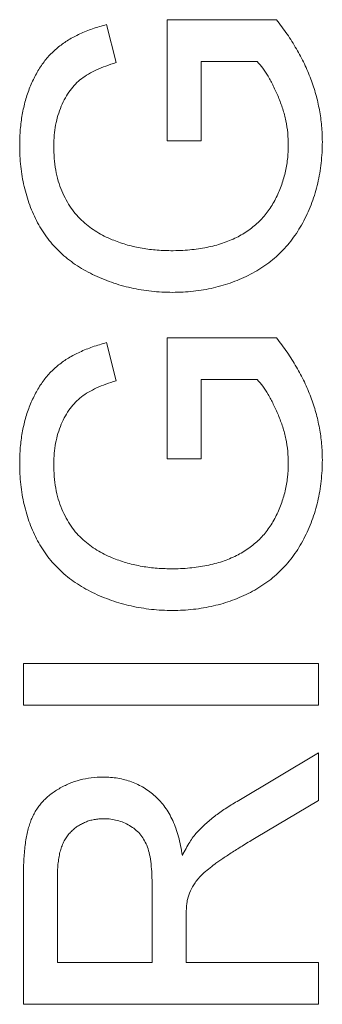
# Model space of a CAD drawing. Header units: millimetres. Extents: x 10 to 277, y 8 to 208.
# Tile 10 of 61: x 45.22 to 46.25, y 142.03 to 145.36. Entities that reach past the tile are written whole.
import ezdxf

# ---------------------------------------------------------------- set-up
doc = ezdxf.new("R2010")
doc.units = ezdxf.units.MM

msp = doc.modelspace()

# ---------------------------------------------------------------- linework, layer by layer
at = {"color": 7, "linetype": 'Continuous', "lineweight": 0}
for p, q in [((45.5152, 145.3451), (45.5476, 145.2161)), ((45.5152, 145.3451), (45.5476, 145.2161)), ((45.7205, 144.9513), (45.7205, 145.3615)), ((45.7205, 145.3615), (46.0905, 145.3615)), ((45.7205, 144.9513), (45.7205, 145.3615)), ((45.7205, 145.3615), (46.0905, 145.3615)), ((46.0254, 145.2205), (45.8359, 145.2205)), ((45.8359, 145.2205), (45.8359, 144.9513)), ((45.8359, 145.2205), (45.8359, 144.9513)), ((46.0254, 145.2205), (45.8359, 145.2205)), ((45.8359, 144.9513), (45.7205, 144.9513)), ((45.8359, 144.9513), (45.7205, 144.9513)), ((45.5152, 144.2682), (45.5476, 144.1392)), ((45.5152, 144.2682), (45.5476, 144.1392)), ((45.7205, 143.8744), (45.7205, 144.2846)), ((45.7205, 144.2846), (46.0905, 144.2846)), ((45.7205, 143.8744), (45.7205, 144.2846)), ((45.7205, 144.2846), (46.0905, 144.2846)), ((45.8359, 144.1436), (45.8359, 143.8744)), ((46.0254, 144.1436), (45.8359, 144.1436)), ((45.8359, 144.1436), (45.8359, 143.8744)), ((46.0254, 144.1436), (45.8359, 144.1436)), ((45.8359, 143.8744), (45.7205, 143.8744)), ((45.8359, 143.8744), (45.7205, 143.8744)), ((45.2333, 143.1821), (46.2333, 143.1821)), ((45.2333, 143.041), (45.2333, 143.1821)), ((45.2333, 143.1821), (46.2333, 143.1821)), ((45.2333, 143.041), (45.2333, 143.1821)), ((46.2333, 143.1821), (46.2333, 143.041)), ((46.2333, 143.1821), (46.2333, 143.041)), ((46.2333, 143.041), (45.2333, 143.041)), ((46.2333, 143.041), (45.2333, 143.041)), ((45.9573, 142.7153), (46.2333, 142.8794)), ((45.9573, 142.7153), (46.2333, 142.8794)), ((46.2333, 142.8794), (46.2333, 142.7177)), ((46.2333, 142.8794), (46.2333, 142.7177)), ((46.2333, 142.7177), (46.0222, 142.5931)), ((46.2333, 142.7177), (46.0222, 142.5931)), ((45.3487, 142.4673), (45.3487, 142.1692)), ((45.3487, 142.4673), (45.3487, 142.1692)), ((45.2333, 142.0282), (45.2333, 142.4621)), ((45.2333, 142.0282), (45.2333, 142.4621)), ((45.6692, 142.1692), (45.6692, 142.4371)), ((45.6692, 142.1692), (45.6692, 142.4371)), ((45.7846, 142.3137), (45.7846, 142.1692)), ((45.7846, 142.3137), (45.7846, 142.1692)), ((45.3487, 142.1692), (45.6692, 142.1692)), ((45.3487, 142.1692), (45.6692, 142.1692)), ((45.7846, 142.1692), (46.2333, 142.1692)), ((45.7846, 142.1692), (46.2333, 142.1692)), ((46.2333, 142.1692), (46.2333, 142.0282)), ((46.2333, 142.1692), (46.2333, 142.0282)), ((46.2333, 142.0282), (45.2333, 142.0282)), ((46.2333, 142.0282), (45.2333, 142.0282))]:
    msp.add_line(p, q, dxfattribs=at)
at = {"color": 7, "linetype": 'Continuous', "lineweight": 0, "flags": 128}
for points in [[(45.5152, 145.3451), (45.5152, 145.3451)], [(45.7205, 145.3615), (45.7205, 145.3615)], [(46.0905, 145.3615), (46.0905, 145.3615)], [(45.5476, 145.2161), (45.5476, 145.2161)], [(45.8359, 145.2205), (45.8359, 145.2205)], [(46.0254, 145.2205), (46.0254, 145.2205)], [(45.2205, 144.9373), (45.2205, 144.9373)], [(45.3359, 144.9347), (45.3359, 144.9347)], [(45.7205, 144.9513), (45.7205, 144.9513)], [(45.8359, 144.9513), (45.8359, 144.9513)], [(46.1308, 144.9365), (46.1308, 144.9365)], [(46.2462, 144.9483), (46.2462, 144.9483)], [(45.5334, 144.6168), (45.5334, 144.6168)], [(45.7329, 144.5795), (45.7329, 144.5795)], [(45.7381, 144.4385), (45.7381, 144.4385)], [(45.5152, 144.2682), (45.5152, 144.2682)], [(45.7205, 144.2846), (45.7205, 144.2846)], [(46.0905, 144.2846), (46.0905, 144.2846)], [(45.5476, 144.1392), (45.5476, 144.1392)], [(45.8359, 144.1436), (45.8359, 144.1436)], [(46.0254, 144.1436), (46.0254, 144.1436)], [(45.7205, 143.8744), (45.7205, 143.8744)], [(45.8359, 143.8744), (45.8359, 143.8744)], [(46.2462, 143.8714), (46.2462, 143.8714)], [(45.2205, 143.8603), (45.2205, 143.8603)], [(45.3359, 143.8577), (45.3359, 143.8577)], [(46.1308, 143.8595), (46.1308, 143.8595)], [(45.5334, 143.5398), (45.5334, 143.5398)], [(45.7329, 143.5026), (45.7329, 143.5026)], [(45.7381, 143.3615), (45.7381, 143.3615)], [(45.2333, 143.1821), (45.2333, 143.1821)], [(46.2333, 143.1821), (46.2333, 143.1821)], [(45.2333, 143.041), (45.2333, 143.041)], [(46.2333, 143.041), (46.2333, 143.041)], [(46.2333, 142.8794), (46.2333, 142.8794)], [(45.503, 142.7974), (45.503, 142.7974)], [(45.9573, 142.7153), (45.9573, 142.7153)], [(46.2333, 142.7177), (46.2333, 142.7177)], [(45.506, 142.6564), (45.506, 142.6564)], [(45.8211, 142.6099), (45.8211, 142.6099)], [(46.0222, 142.5931), (46.0222, 142.5931)], [(45.7718, 142.5322), (45.7718, 142.5322)], [(45.3487, 142.4673), (45.3487, 142.4673)], [(45.2333, 142.4621), (45.2333, 142.4621)], [(45.6692, 142.4371), (45.6692, 142.4371)], [(45.7892, 142.3832), (45.7892, 142.3832)], [(45.7846, 142.3137), (45.7846, 142.3137)], [(45.3487, 142.1692), (45.3487, 142.1692)], [(45.6692, 142.1692), (45.6692, 142.1692)], [(45.7846, 142.1692), (45.7846, 142.1692)], [(46.2333, 142.1692), (46.2333, 142.1692)], [(45.2333, 142.0282), (45.2333, 142.0282)], [(46.2333, 142.0282), (46.2333, 142.0282)]]:
    msp.add_lwpolyline(points, dxfattribs=at)
at = {"color": 7, "linetype": 'Continuous', "lineweight": 0}
for points, knots in [([(45.2205, 144.9373), (45.2209, 144.9549), (45.2217, 144.9894), (45.2286, 145.0398), (45.2392, 145.0876), (45.2544, 145.1325), (45.2735, 145.1737), (45.2959, 145.2108), (45.3221, 145.243), (45.3522, 145.2705), (45.3864, 145.2942), (45.4251, 145.3143), (45.4683, 145.3319), (45.4992, 145.3406), (45.5152, 145.3451)], [0, 0, 0, 0, 0.096253, 0.188113, 0.277015, 0.363182, 0.445971, 0.524129, 0.598944, 0.671649, 0.746226, 0.824932, 0.909421, 1, 1, 1, 1]), ([(45.2205, 144.9373), (45.2209, 144.9549), (45.2217, 144.9894), (45.2286, 145.0398), (45.2392, 145.0876), (45.2544, 145.1325), (45.2735, 145.1737), (45.2959, 145.2108), (45.3221, 145.243), (45.3522, 145.2705), (45.3864, 145.2942), (45.4251, 145.3143), (45.4683, 145.3319), (45.4992, 145.3406), (45.5152, 145.3451)], [0, 0, 0, 0, 0.096253, 0.188113, 0.277015, 0.363182, 0.445971, 0.524129, 0.598944, 0.671649, 0.746226, 0.824932, 0.909421, 1, 1, 1, 1]), ([(46.0905, 145.3615), (46.1029, 145.3454), (46.1274, 145.3136), (46.1586, 145.2634), (46.1859, 145.2129), (46.2077, 145.1612), (46.2249, 145.109), (46.2371, 145.056), (46.2448, 145.0024), (46.2457, 144.9663), (46.2462, 144.9483)], [0, 0, 0, 0, 0.135798, 0.266773, 0.393765, 0.517975, 0.639685, 0.759812, 0.879747, 1, 1, 1, 1]), ([(46.0905, 145.3615), (46.1029, 145.3454), (46.1274, 145.3136), (46.1586, 145.2634), (46.1859, 145.2129), (46.2077, 145.1612), (46.2249, 145.109), (46.2371, 145.056), (46.2448, 145.0024), (46.2457, 144.9663), (46.2462, 144.9483)], [0, 0, 0, 0, 0.135798, 0.266773, 0.393765, 0.517975, 0.639685, 0.759812, 0.879747, 1, 1, 1, 1]), ([(45.5476, 145.2161), (45.5358, 145.2124), (45.5131, 145.2053), (45.4814, 145.1926), (45.4539, 145.1781), (45.4297, 145.1624), (45.4089, 145.1438), (45.3905, 145.1221), (45.3745, 145.0968), (45.3609, 145.0685), (45.3497, 145.0376), (45.3417, 145.0048), (45.3368, 144.9703), (45.3362, 144.9467), (45.3359, 144.9347)], [0, 0, 0, 0, 0.097076, 0.185439, 0.266101, 0.339388, 0.409894, 0.483101, 0.560449, 0.642732, 0.728625, 0.816099, 0.906095, 1, 1, 1, 1]), ([(45.5476, 145.2161), (45.5358, 145.2124), (45.5131, 145.2053), (45.4814, 145.1926), (45.4539, 145.1781), (45.4297, 145.1624), (45.4089, 145.1438), (45.3905, 145.1221), (45.3745, 145.0968), (45.3609, 145.0685), (45.3497, 145.0376), (45.3417, 145.0048), (45.3368, 144.9703), (45.3362, 144.9467), (45.3359, 144.9347)], [0, 0, 0, 0, 0.097076, 0.185439, 0.266101, 0.339388, 0.409894, 0.483101, 0.560449, 0.642732, 0.728625, 0.816099, 0.906095, 1, 1, 1, 1]), ([(46.1308, 144.9365), (46.1304, 144.9504), (46.1297, 144.9782), (46.1229, 145.0194), (46.1126, 145.0602), (46.0977, 145.0994), (46.0811, 145.1362), (46.0636, 145.1689), (46.0455, 145.197), (46.0318, 145.213), (46.0254, 145.2205)], [0, 0, 0, 0, 0.135042, 0.269593, 0.404859, 0.54315, 0.676358, 0.796483, 0.90368, 1, 1, 1, 1]), ([(46.1308, 144.9365), (46.1304, 144.9504), (46.1297, 144.9782), (46.1229, 145.0194), (46.1126, 145.0602), (46.0977, 145.0994), (46.0811, 145.1362), (46.0636, 145.1689), (46.0455, 145.197), (46.0318, 145.213), (46.0254, 145.2205)], [0, 0, 0, 0, 0.135042, 0.269593, 0.404859, 0.54315, 0.676358, 0.796483, 0.90368, 1, 1, 1, 1]), ([(45.7381, 144.4385), (45.7262, 144.4387), (45.7024, 144.4391), (45.6671, 144.4419), (45.6323, 144.4467), (45.5981, 144.4534), (45.5646, 144.4617), (45.5316, 144.4722), (45.4993, 144.4846), (45.4677, 144.4988), (45.4374, 144.5147), (45.4091, 144.5325), (45.3825, 144.5518), (45.3584, 144.5732), (45.3357, 144.5957), (45.3155, 144.6203), (45.2972, 144.6464), (45.281, 144.6741), (45.2668, 144.7033), (45.2544, 144.7335), (45.244, 144.7648), (45.2353, 144.7972), (45.2288, 144.8307), (45.2239, 144.8652), (45.2211, 144.9009), (45.2207, 144.925), (45.2205, 144.9373)], [0, 0, 0, 0, 0.044165, 0.08771, 0.131031, 0.173741, 0.216212, 0.258644, 0.301425, 0.344147, 0.386293, 0.427626, 0.467682, 0.507356, 0.546596, 0.585659, 0.624796, 0.664261, 0.70408, 0.744339, 0.784896, 0.825996, 0.86798, 0.910812, 0.954849, 1, 1, 1, 1]), ([(45.7381, 144.4385), (45.7262, 144.4387), (45.7024, 144.4391), (45.6671, 144.4419), (45.6323, 144.4467), (45.5981, 144.4534), (45.5646, 144.4617), (45.5316, 144.4722), (45.4993, 144.4846), (45.4677, 144.4988), (45.4374, 144.5147), (45.4091, 144.5325), (45.3825, 144.5518), (45.3584, 144.5732), (45.3357, 144.5957), (45.3155, 144.6203), (45.2972, 144.6464), (45.281, 144.6741), (45.2668, 144.7033), (45.2544, 144.7335), (45.244, 144.7648), (45.2353, 144.7972), (45.2288, 144.8307), (45.2239, 144.8652), (45.2211, 144.9009), (45.2207, 144.925), (45.2205, 144.9373)], [0, 0, 0, 0, 0.044165, 0.08771, 0.131031, 0.173741, 0.216212, 0.258644, 0.301425, 0.344147, 0.386293, 0.427626, 0.467682, 0.507356, 0.546596, 0.585659, 0.624796, 0.664261, 0.70408, 0.744339, 0.784896, 0.825996, 0.86798, 0.910812, 0.954849, 1, 1, 1, 1]), ([(45.3359, 144.9347), (45.3363, 144.9204), (45.337, 144.8929), (45.3419, 144.8529), (45.3504, 144.8159), (45.3625, 144.7821), (45.3774, 144.7515), (45.3943, 144.7237), (45.4133, 144.6991), (45.4348, 144.6778), (45.4578, 144.6592), (45.4818, 144.6427), (45.507, 144.6283), (45.5246, 144.6206), (45.5334, 144.6168)], [0, 0, 0, 0, 0.10683, 0.206835, 0.301522, 0.390915, 0.476079, 0.556607, 0.63409, 0.709208, 0.782931, 0.855762, 0.927798, 1, 1, 1, 1]), ([(45.3359, 144.9347), (45.3363, 144.9204), (45.337, 144.8929), (45.3419, 144.8529), (45.3504, 144.8159), (45.3625, 144.7821), (45.3774, 144.7515), (45.3943, 144.7237), (45.4133, 144.6991), (45.4348, 144.6778), (45.4578, 144.6592), (45.4818, 144.6427), (45.507, 144.6283), (45.5246, 144.6206), (45.5334, 144.6168)], [0, 0, 0, 0, 0.10683, 0.206835, 0.301522, 0.390915, 0.476079, 0.556607, 0.63409, 0.709208, 0.782931, 0.855762, 0.927798, 1, 1, 1, 1]), ([(45.7329, 144.5795), (45.7438, 144.5796), (45.765, 144.5797), (45.7962, 144.5821), (45.826, 144.5853), (45.8544, 144.5904), (45.8816, 144.5966), (45.9074, 144.6041), (45.9317, 144.6135), (45.9549, 144.6238), (45.9765, 144.6356), (45.9968, 144.6488), (46.0155, 144.6634), (46.033, 144.6789), (46.0489, 144.6959), (46.0634, 144.7141), (46.0762, 144.7338), (46.0915, 144.7613), (46.1074, 144.7975), (46.1207, 144.8427), (46.1294, 144.8891), (46.1303, 144.9206), (46.1308, 144.9365)], [0, 0, 0, 0, 0.053533, 0.105202, 0.154421, 0.202058, 0.247822, 0.292253, 0.335022, 0.37672, 0.41738, 0.457242, 0.496101, 0.534706, 0.572804, 0.611142, 0.649537, 0.68888, 0.767144, 0.844392, 0.92158, 1, 1, 1, 1]), ([(45.7329, 144.5795), (45.7438, 144.5796), (45.765, 144.5797), (45.7962, 144.5821), (45.826, 144.5853), (45.8544, 144.5904), (45.8816, 144.5966), (45.9074, 144.6041), (45.9317, 144.6135), (45.9549, 144.6238), (45.9765, 144.6356), (45.9968, 144.6488), (46.0155, 144.6634), (46.033, 144.6789), (46.0489, 144.6959), (46.0634, 144.7141), (46.0762, 144.7338), (46.0915, 144.7613), (46.1074, 144.7975), (46.1207, 144.8427), (46.1294, 144.8891), (46.1303, 144.9206), (46.1308, 144.9365)], [0, 0, 0, 0, 0.053533, 0.105202, 0.154421, 0.202058, 0.247822, 0.292253, 0.335022, 0.37672, 0.41738, 0.457242, 0.496101, 0.534706, 0.572804, 0.611142, 0.649537, 0.68888, 0.767144, 0.844392, 0.92158, 1, 1, 1, 1]), ([(46.2462, 144.9483), (46.246, 144.9362), (46.2456, 144.9122), (46.2424, 144.8766), (46.2378, 144.8419), (46.2309, 144.808), (46.2221, 144.775), (46.2113, 144.7427), (46.1984, 144.7114), (46.1839, 144.681), (46.1675, 144.652), (46.1492, 144.6246), (46.1291, 144.5991), (46.1073, 144.5754), (46.0837, 144.5537), (46.0585, 144.5336), (46.0313, 144.5156), (46.0026, 144.4994), (45.9727, 144.485), (45.9417, 144.4725), (45.9099, 144.4622), (45.8772, 144.4535), (45.8437, 144.4467), (45.8092, 144.4419), (45.774, 144.4391), (45.7502, 144.4387), (45.7381, 144.4385)], [0, 0, 0, 0, 0.0446999, 0.088798, 0.1319149, 0.1742294, 0.2163858, 0.2583074, 0.2999335, 0.3415604, 0.3826836, 0.4230801, 0.4629848, 0.5026413, 0.5419489, 0.58166, 0.6217141, 0.6622859, 0.7033609, 0.7443437, 0.7856414, 0.8270186, 0.8693331, 0.911961, 0.9555468, 1, 1, 1, 1]), ([(46.2462, 144.9483), (46.246, 144.9362), (46.2456, 144.9122), (46.2424, 144.8766), (46.2378, 144.8419), (46.2309, 144.808), (46.2221, 144.775), (46.2113, 144.7427), (46.1984, 144.7114), (46.1839, 144.681), (46.1675, 144.652), (46.1492, 144.6246), (46.1291, 144.5991), (46.1073, 144.5754), (46.0837, 144.5537), (46.0585, 144.5336), (46.0313, 144.5156), (46.0026, 144.4994), (45.9727, 144.485), (45.9417, 144.4725), (45.9099, 144.4622), (45.8772, 144.4535), (45.8437, 144.4467), (45.8092, 144.4419), (45.774, 144.4391), (45.7502, 144.4387), (45.7381, 144.4385)], [0, 0, 0, 0, 0.0446999, 0.088798, 0.1319149, 0.1742294, 0.2163858, 0.2583074, 0.2999335, 0.3415604, 0.3826836, 0.4230801, 0.4629848, 0.5026413, 0.5419489, 0.58166, 0.6217141, 0.6622859, 0.7033609, 0.7443437, 0.7856414, 0.8270186, 0.8693331, 0.911961, 0.9555468, 1, 1, 1, 1]), ([(45.5334, 144.6168), (45.5489, 144.611), (45.5802, 144.5994), (45.6295, 144.5882), (45.6806, 144.5808), (45.7153, 144.5799), (45.7329, 144.5795)], [0, 0, 0, 0, 0.242987, 0.490046, 0.740674, 1, 1, 1, 1]), ([(45.5334, 144.6168), (45.5489, 144.611), (45.5802, 144.5994), (45.6295, 144.5882), (45.6806, 144.5808), (45.7153, 144.5799), (45.7329, 144.5795)], [0, 0, 0, 0, 0.242987, 0.490046, 0.740674, 1, 1, 1, 1]), ([(45.2205, 143.8603), (45.2209, 143.878), (45.2217, 143.9125), (45.2286, 143.9629), (45.2392, 144.0107), (45.2544, 144.0556), (45.2735, 144.0967), (45.2959, 144.1338), (45.3221, 144.166), (45.3522, 144.1936), (45.3864, 144.2173), (45.4251, 144.2374), (45.4683, 144.255), (45.4992, 144.2637), (45.5152, 144.2682)], [0, 0, 0, 0, 0.096253, 0.188113, 0.277015, 0.363182, 0.445971, 0.524129, 0.598944, 0.671649, 0.746226, 0.824932, 0.909421, 1, 1, 1, 1]), ([(45.2205, 143.8603), (45.2209, 143.878), (45.2217, 143.9125), (45.2286, 143.9629), (45.2392, 144.0107), (45.2544, 144.0556), (45.2735, 144.0967), (45.2959, 144.1338), (45.3221, 144.166), (45.3522, 144.1936), (45.3864, 144.2173), (45.4251, 144.2374), (45.4683, 144.255), (45.4992, 144.2637), (45.5152, 144.2682)], [0, 0, 0, 0, 0.096253, 0.188113, 0.277015, 0.363182, 0.445971, 0.524129, 0.598944, 0.671649, 0.746226, 0.824932, 0.909421, 1, 1, 1, 1]), ([(46.0905, 144.2846), (46.1029, 144.2685), (46.1274, 144.2367), (46.1586, 144.1865), (46.1859, 144.1359), (46.2077, 144.0843), (46.2249, 144.0321), (46.2371, 143.9791), (46.2448, 143.9255), (46.2457, 143.8894), (46.2462, 143.8714)], [0, 0, 0, 0, 0.135798, 0.266773, 0.393765, 0.517975, 0.639685, 0.759812, 0.879747, 1, 1, 1, 1]), ([(46.0905, 144.2846), (46.1029, 144.2685), (46.1274, 144.2367), (46.1586, 144.1865), (46.1859, 144.1359), (46.2077, 144.0843), (46.2249, 144.0321), (46.2371, 143.9791), (46.2448, 143.9255), (46.2457, 143.8894), (46.2462, 143.8714)], [0, 0, 0, 0, 0.135798, 0.266773, 0.393765, 0.517975, 0.639685, 0.759812, 0.879747, 1, 1, 1, 1]), ([(45.5476, 144.1392), (45.5358, 144.1355), (45.5131, 144.1284), (45.4814, 144.1157), (45.4539, 144.1012), (45.4297, 144.0855), (45.4089, 144.0669), (45.3905, 144.0452), (45.3745, 144.0199), (45.3609, 143.9915), (45.3497, 143.9607), (45.3417, 143.9278), (45.3368, 143.8933), (45.3362, 143.8698), (45.3359, 143.8577)], [0, 0, 0, 0, 0.097076, 0.185439, 0.266101, 0.339388, 0.409894, 0.483101, 0.560449, 0.642732, 0.728625, 0.816099, 0.906095, 1, 1, 1, 1]), ([(45.5476, 144.1392), (45.5358, 144.1355), (45.5131, 144.1284), (45.4814, 144.1157), (45.4539, 144.1012), (45.4297, 144.0855), (45.4089, 144.0669), (45.3905, 144.0452), (45.3745, 144.0199), (45.3609, 143.9915), (45.3497, 143.9607), (45.3417, 143.9278), (45.3368, 143.8933), (45.3362, 143.8698), (45.3359, 143.8577)], [0, 0, 0, 0, 0.097076, 0.185439, 0.266101, 0.339388, 0.409894, 0.483101, 0.560449, 0.642732, 0.728625, 0.816099, 0.906095, 1, 1, 1, 1]), ([(46.1308, 143.8595), (46.1304, 143.8735), (46.1297, 143.9012), (46.1229, 143.9425), (46.1126, 143.9833), (46.0977, 144.0225), (46.0811, 144.0592), (46.0636, 144.092), (46.0455, 144.1201), (46.0318, 144.136), (46.0254, 144.1436)], [0, 0, 0, 0, 0.135042, 0.269593, 0.404859, 0.54315, 0.676358, 0.796483, 0.90368, 1, 1, 1, 1]), ([(46.1308, 143.8595), (46.1304, 143.8735), (46.1297, 143.9012), (46.1229, 143.9425), (46.1126, 143.9833), (46.0977, 144.0225), (46.0811, 144.0592), (46.0636, 144.092), (46.0455, 144.1201), (46.0318, 144.136), (46.0254, 144.1436)], [0, 0, 0, 0, 0.135042, 0.269593, 0.404859, 0.54315, 0.676358, 0.796483, 0.90368, 1, 1, 1, 1]), ([(46.2462, 143.8714), (46.246, 143.8593), (46.2456, 143.8352), (46.2424, 143.7997), (46.2378, 143.7649), (46.2309, 143.7311), (46.2221, 143.698), (46.2113, 143.6658), (46.1984, 143.6345), (46.1839, 143.6041), (46.1675, 143.575), (46.1492, 143.5477), (46.1291, 143.5222), (46.1073, 143.4985), (46.0837, 143.4768), (46.0585, 143.4566), (46.0313, 143.4387), (46.0026, 143.4224), (45.9727, 143.4081), (45.9417, 143.3956), (45.9099, 143.3853), (45.8772, 143.3766), (45.8437, 143.3698), (45.8092, 143.365), (45.774, 143.3622), (45.7502, 143.3618), (45.7381, 143.3615)], [0, 0, 0, 0, 0.0446999, 0.088798, 0.1319149, 0.1742294, 0.2163858, 0.2583074, 0.2999335, 0.3415604, 0.3826836, 0.4230801, 0.4629848, 0.5026413, 0.5419489, 0.58166, 0.6217141, 0.6622859, 0.7033609, 0.7443437, 0.7856414, 0.8270186, 0.8693331, 0.911961, 0.9555468, 1, 1, 1, 1]), ([(46.2462, 143.8714), (46.246, 143.8593), (46.2456, 143.8352), (46.2424, 143.7997), (46.2378, 143.7649), (46.2309, 143.7311), (46.2221, 143.698), (46.2113, 143.6658), (46.1984, 143.6345), (46.1839, 143.6041), (46.1675, 143.575), (46.1492, 143.5477), (46.1291, 143.5222), (46.1073, 143.4985), (46.0837, 143.4768), (46.0585, 143.4566), (46.0313, 143.4387), (46.0026, 143.4224), (45.9727, 143.4081), (45.9417, 143.3956), (45.9099, 143.3853), (45.8772, 143.3766), (45.8437, 143.3698), (45.8092, 143.365), (45.774, 143.3622), (45.7502, 143.3618), (45.7381, 143.3615)], [0, 0, 0, 0, 0.0446999, 0.088798, 0.1319149, 0.1742294, 0.2163858, 0.2583074, 0.2999335, 0.3415604, 0.3826836, 0.4230801, 0.4629848, 0.5026413, 0.5419489, 0.58166, 0.6217141, 0.6622859, 0.7033609, 0.7443437, 0.7856414, 0.8270186, 0.8693331, 0.911961, 0.9555468, 1, 1, 1, 1]), ([(45.7381, 143.3615), (45.7262, 143.3618), (45.7024, 143.3622), (45.6671, 143.365), (45.6323, 143.3698), (45.5981, 143.3765), (45.5646, 143.3848), (45.5316, 143.3953), (45.4993, 143.4077), (45.4677, 143.4218), (45.4374, 143.4378), (45.4091, 143.4556), (45.3825, 143.4748), (45.3584, 143.4963), (45.3357, 143.5188), (45.3155, 143.5434), (45.2972, 143.5695), (45.281, 143.5972), (45.2668, 143.6263), (45.2544, 143.6566), (45.244, 143.6879), (45.2353, 143.7203), (45.2288, 143.7537), (45.2239, 143.7883), (45.2211, 143.824), (45.2207, 143.8481), (45.2205, 143.8603)], [0, 0, 0, 0, 0.044165, 0.08771, 0.131031, 0.173741, 0.216212, 0.258644, 0.301425, 0.344147, 0.386293, 0.427626, 0.467682, 0.507356, 0.546596, 0.585659, 0.624796, 0.664261, 0.70408, 0.744339, 0.784896, 0.825996, 0.86798, 0.910812, 0.954849, 1, 1, 1, 1]), ([(45.7381, 143.3615), (45.7262, 143.3618), (45.7024, 143.3622), (45.6671, 143.365), (45.6323, 143.3698), (45.5981, 143.3765), (45.5646, 143.3848), (45.5316, 143.3953), (45.4993, 143.4077), (45.4677, 143.4218), (45.4374, 143.4378), (45.4091, 143.4556), (45.3825, 143.4748), (45.3584, 143.4963), (45.3357, 143.5188), (45.3155, 143.5434), (45.2972, 143.5695), (45.281, 143.5972), (45.2668, 143.6263), (45.2544, 143.6566), (45.244, 143.6879), (45.2353, 143.7203), (45.2288, 143.7537), (45.2239, 143.7883), (45.2211, 143.824), (45.2207, 143.8481), (45.2205, 143.8603)], [0, 0, 0, 0, 0.044165, 0.08771, 0.131031, 0.173741, 0.216212, 0.258644, 0.301425, 0.344147, 0.386293, 0.427626, 0.467682, 0.507356, 0.546596, 0.585659, 0.624796, 0.664261, 0.70408, 0.744339, 0.784896, 0.825996, 0.86798, 0.910812, 0.954849, 1, 1, 1, 1]), ([(45.3359, 143.8577), (45.3363, 143.8435), (45.337, 143.8159), (45.3419, 143.776), (45.3504, 143.739), (45.3625, 143.7052), (45.3774, 143.6745), (45.3943, 143.6468), (45.4133, 143.6221), (45.4348, 143.6009), (45.4578, 143.5822), (45.4818, 143.5658), (45.507, 143.5514), (45.5246, 143.5437), (45.5334, 143.5398)], [0, 0, 0, 0, 0.10683, 0.206835, 0.301522, 0.390915, 0.476079, 0.556607, 0.63409, 0.709208, 0.782931, 0.855762, 0.927798, 1, 1, 1, 1]), ([(45.3359, 143.8577), (45.3363, 143.8435), (45.337, 143.8159), (45.3419, 143.776), (45.3504, 143.739), (45.3625, 143.7052), (45.3774, 143.6745), (45.3943, 143.6468), (45.4133, 143.6221), (45.4348, 143.6009), (45.4578, 143.5822), (45.4818, 143.5658), (45.507, 143.5514), (45.5246, 143.5437), (45.5334, 143.5398)], [0, 0, 0, 0, 0.10683, 0.206835, 0.301522, 0.390915, 0.476079, 0.556607, 0.63409, 0.709208, 0.782931, 0.855762, 0.927798, 1, 1, 1, 1]), ([(45.7329, 143.5026), (45.7438, 143.5026), (45.765, 143.5028), (45.7962, 143.5052), (45.826, 143.5084), (45.8544, 143.5135), (45.8816, 143.5197), (45.9074, 143.5271), (45.9317, 143.5365), (45.9549, 143.5468), (45.9765, 143.5587), (45.9968, 143.5719), (46.0155, 143.5865), (46.033, 143.602), (46.0489, 143.619), (46.0634, 143.6372), (46.0762, 143.6568), (46.0915, 143.6844), (46.1074, 143.7206), (46.1207, 143.7658), (46.1294, 143.8122), (46.1303, 143.8437), (46.1308, 143.8595)], [0, 0, 0, 0, 0.053533, 0.105202, 0.154421, 0.202058, 0.247822, 0.292253, 0.335022, 0.37672, 0.41738, 0.457242, 0.496101, 0.534706, 0.572804, 0.611142, 0.649537, 0.68888, 0.767144, 0.844392, 0.92158, 1, 1, 1, 1]), ([(45.7329, 143.5026), (45.7438, 143.5026), (45.765, 143.5028), (45.7962, 143.5052), (45.826, 143.5084), (45.8544, 143.5135), (45.8816, 143.5197), (45.9074, 143.5271), (45.9317, 143.5365), (45.9549, 143.5468), (45.9765, 143.5587), (45.9968, 143.5719), (46.0155, 143.5865), (46.033, 143.602), (46.0489, 143.619), (46.0634, 143.6372), (46.0762, 143.6568), (46.0915, 143.6844), (46.1074, 143.7206), (46.1207, 143.7658), (46.1294, 143.8122), (46.1303, 143.8437), (46.1308, 143.8595)], [0, 0, 0, 0, 0.053533, 0.105202, 0.154421, 0.202058, 0.247822, 0.292253, 0.335022, 0.37672, 0.41738, 0.457242, 0.496101, 0.534706, 0.572804, 0.611142, 0.649537, 0.68888, 0.767144, 0.844392, 0.92158, 1, 1, 1, 1]), ([(45.5334, 143.5398), (45.5489, 143.5341), (45.5802, 143.5225), (45.6295, 143.5113), (45.6806, 143.5039), (45.7153, 143.503), (45.7329, 143.5026)], [0, 0, 0, 0, 0.242987, 0.490046, 0.740674, 1, 1, 1, 1]), ([(45.5334, 143.5398), (45.5489, 143.5341), (45.5802, 143.5225), (45.6295, 143.5113), (45.6806, 143.5039), (45.7153, 143.503), (45.7329, 143.5026)], [0, 0, 0, 0, 0.242987, 0.490046, 0.740674, 1, 1, 1, 1]), ([(45.2333, 142.4621), (45.2334, 142.4723), (45.2336, 142.4921), (45.2347, 142.5208), (45.237, 142.5475), (45.2396, 142.5724), (45.2435, 142.5955), (45.248, 142.6166), (45.2534, 142.6359), (45.2597, 142.6535), (45.2669, 142.6697), (45.2757, 142.6848), (45.2854, 142.6993), (45.2967, 142.7127), (45.3092, 142.7254), (45.3229, 142.7372), (45.3378, 142.7483), (45.3594, 142.7618), (45.3882, 142.7762), (45.4249, 142.7884), (45.4634, 142.7962), (45.4896, 142.797), (45.503, 142.7974)], [0, 0, 0, 0, 0.06211, 0.120208, 0.174379, 0.225435, 0.272348, 0.316377, 0.356856, 0.393964, 0.429574, 0.464666, 0.500018, 0.535463, 0.571342, 0.607886, 0.645312, 0.684166, 0.762587, 0.840503, 0.919076, 1, 1, 1, 1]), ([(45.2333, 142.4621), (45.2334, 142.4723), (45.2336, 142.4921), (45.2347, 142.5208), (45.237, 142.5475), (45.2396, 142.5724), (45.2435, 142.5955), (45.248, 142.6166), (45.2534, 142.6359), (45.2597, 142.6535), (45.2669, 142.6697), (45.2757, 142.6848), (45.2854, 142.6993), (45.2967, 142.7127), (45.3092, 142.7254), (45.3229, 142.7372), (45.3378, 142.7483), (45.3594, 142.7618), (45.3882, 142.7762), (45.4249, 142.7884), (45.4634, 142.7962), (45.4896, 142.797), (45.503, 142.7974)], [0, 0, 0, 0, 0.06211, 0.120208, 0.174379, 0.225435, 0.272348, 0.316377, 0.356856, 0.393964, 0.429574, 0.464666, 0.500018, 0.535463, 0.571342, 0.607886, 0.645312, 0.684166, 0.762587, 0.840503, 0.919076, 1, 1, 1, 1]), ([(45.503, 142.7974), (45.5115, 142.7972), (45.5284, 142.7969), (45.5533, 142.7939), (45.577, 142.7885), (45.5998, 142.7817), (45.6214, 142.7723), (45.6423, 142.7614), (45.6618, 142.7479), (45.6804, 142.7328), (45.6978, 142.7155), (45.7134, 142.6958), (45.7273, 142.6738), (45.7397, 142.6499), (45.7503, 142.6236), (45.7593, 142.5952), (45.7665, 142.5645), (45.77, 142.5432), (45.7718, 142.5322)], [0, 0, 0, 0, 0.061411, 0.121291, 0.179218, 0.23593, 0.292206, 0.348184, 0.40443, 0.462009, 0.520315, 0.580362, 0.641803, 0.706556, 0.77386, 0.845272, 0.920158, 1, 1, 1, 1]), ([(45.503, 142.7974), (45.5115, 142.7972), (45.5284, 142.7969), (45.5533, 142.7939), (45.577, 142.7885), (45.5998, 142.7817), (45.6214, 142.7723), (45.6423, 142.7614), (45.6618, 142.7479), (45.6804, 142.7328), (45.6978, 142.7155), (45.7134, 142.6958), (45.7273, 142.6738), (45.7397, 142.6499), (45.7503, 142.6236), (45.7593, 142.5952), (45.7665, 142.5645), (45.77, 142.5432), (45.7718, 142.5322)], [0, 0, 0, 0, 0.061411, 0.121291, 0.179218, 0.23593, 0.292206, 0.348184, 0.40443, 0.462009, 0.520315, 0.580362, 0.641803, 0.706556, 0.77386, 0.845272, 0.920158, 1, 1, 1, 1]), ([(45.8211, 142.6099), (45.8303, 142.6194), (45.8494, 142.6388), (45.8818, 142.6655), (45.9178, 142.6915), (45.9439, 142.7072), (45.9573, 142.7153)], [0, 0, 0, 0, 0.229528, 0.471466, 0.728186, 1, 1, 1, 1]), ([(45.8211, 142.6099), (45.8303, 142.6194), (45.8494, 142.6388), (45.8818, 142.6655), (45.9178, 142.6915), (45.9439, 142.7072), (45.9573, 142.7153)], [0, 0, 0, 0, 0.229528, 0.471466, 0.728186, 1, 1, 1, 1]), ([(45.506, 142.6564), (45.5004, 142.6562), (45.4894, 142.6559), (45.4732, 142.6539), (45.4579, 142.6503), (45.4434, 142.6452), (45.4295, 142.6388), (45.4164, 142.631), (45.4042, 142.6217), (45.3927, 142.611), (45.3822, 142.5988), (45.3732, 142.5849), (45.3655, 142.5693), (45.3594, 142.552), (45.3545, 142.5332), (45.3513, 142.5127), (45.3489, 142.4905), (45.3488, 142.4752), (45.3487, 142.4673)], [0, 0, 0, 0, 0.060327, 0.118163, 0.174192, 0.228867, 0.28343, 0.337808, 0.392615, 0.44845, 0.505951, 0.565046, 0.626644, 0.692223, 0.761124, 0.835305, 0.915323, 1, 1, 1, 1]), ([(45.506, 142.6564), (45.5004, 142.6562), (45.4894, 142.6559), (45.4732, 142.6539), (45.4579, 142.6503), (45.4434, 142.6452), (45.4295, 142.6388), (45.4164, 142.631), (45.4042, 142.6217), (45.3927, 142.611), (45.3822, 142.5988), (45.3732, 142.5849), (45.3655, 142.5693), (45.3594, 142.552), (45.3545, 142.5332), (45.3513, 142.5127), (45.3489, 142.4905), (45.3488, 142.4752), (45.3487, 142.4673)], [0, 0, 0, 0, 0.060327, 0.118163, 0.174192, 0.228867, 0.28343, 0.337808, 0.392615, 0.44845, 0.505951, 0.565046, 0.626644, 0.692223, 0.761124, 0.835305, 0.915323, 1, 1, 1, 1]), ([(45.6692, 142.4371), (45.669, 142.4505), (45.6686, 142.4756), (45.6653, 142.5107), (45.66, 142.5407), (45.6519, 142.5659), (45.6412, 142.5872), (45.6282, 142.6058), (45.6117, 142.6211), (45.5932, 142.6339), (45.5728, 142.6438), (45.5513, 142.6511), (45.5289, 142.6557), (45.5137, 142.6562), (45.506, 142.6564)], [0, 0, 0, 0, 0.12888, 0.24093, 0.338097, 0.420383, 0.494333, 0.566006, 0.636727, 0.709082, 0.781886, 0.853634, 0.926159, 1, 1, 1, 1]), ([(45.6692, 142.4371), (45.669, 142.4505), (45.6686, 142.4756), (45.6653, 142.5107), (45.66, 142.5407), (45.6519, 142.5659), (45.6412, 142.5872), (45.6282, 142.6058), (45.6117, 142.6211), (45.5932, 142.6339), (45.5728, 142.6438), (45.5513, 142.6511), (45.5289, 142.6557), (45.5137, 142.6562), (45.506, 142.6564)], [0, 0, 0, 0, 0.12888, 0.24093, 0.338097, 0.420383, 0.494333, 0.566006, 0.636727, 0.709082, 0.781886, 0.853634, 0.926159, 1, 1, 1, 1]), ([(45.7718, 142.5322), (45.7758, 142.5403), (45.7835, 142.5556), (45.796, 142.5766), (45.808, 142.5947), (45.8169, 142.6051), (45.8211, 142.6099)], [0, 0, 0, 0, 0.293116, 0.557735, 0.791885, 1, 1, 1, 1]), ([(45.7718, 142.5322), (45.7758, 142.5403), (45.7835, 142.5556), (45.796, 142.5766), (45.808, 142.5947), (45.8169, 142.6051), (45.8211, 142.6099)], [0, 0, 0, 0, 0.293116, 0.557735, 0.791885, 1, 1, 1, 1]), ([(46.0222, 142.5931), (46.0148, 142.5886), (46.0004, 142.58), (45.9795, 142.5674), (45.9602, 142.5551), (45.942, 142.5437), (45.9252, 142.5327), (45.9097, 142.5224), (45.8955, 142.5127), (45.879, 142.5008), (45.8609, 142.4869), (45.8421, 142.4707), (45.8269, 142.4554), (45.8122, 142.4364), (45.7987, 142.4128), (45.7923, 142.3929), (45.7892, 142.3832)], [0, 0, 0, 0, 0.080769, 0.156518, 0.227901, 0.294266, 0.356814, 0.415214, 0.468089, 0.517188, 0.604663, 0.681493, 0.748455, 0.805278, 0.90542, 1, 1, 1, 1]), ([(46.0222, 142.5931), (46.0148, 142.5886), (46.0004, 142.58), (45.9795, 142.5674), (45.9602, 142.5551), (45.942, 142.5437), (45.9252, 142.5327), (45.9097, 142.5224), (45.8955, 142.5127), (45.879, 142.5008), (45.8609, 142.4869), (45.8421, 142.4707), (45.8269, 142.4554), (45.8122, 142.4364), (45.7987, 142.4128), (45.7923, 142.3929), (45.7892, 142.3832)], [0, 0, 0, 0, 0.080769, 0.156518, 0.227901, 0.294266, 0.356814, 0.415214, 0.468089, 0.517188, 0.604663, 0.681493, 0.748455, 0.805278, 0.90542, 1, 1, 1, 1]), ([(45.7892, 142.3832), (45.7885, 142.3791), (45.7868, 142.3698), (45.7857, 142.3541), (45.7846, 142.335), (45.7846, 142.3211), (45.7846, 142.3137)], [0, 0, 0, 0, 0.177495, 0.405226, 0.678388, 1, 1, 1, 1]), ([(45.7892, 142.3832), (45.7885, 142.3791), (45.7868, 142.3698), (45.7857, 142.3541), (45.7846, 142.335), (45.7846, 142.3211), (45.7846, 142.3137)], [0, 0, 0, 0, 0.177495, 0.405226, 0.678388, 1, 1, 1, 1])]:
    msp.add_open_spline(points, degree=3, knots=knots, dxfattribs=at)

doc.saveas('drawing.dxf')
